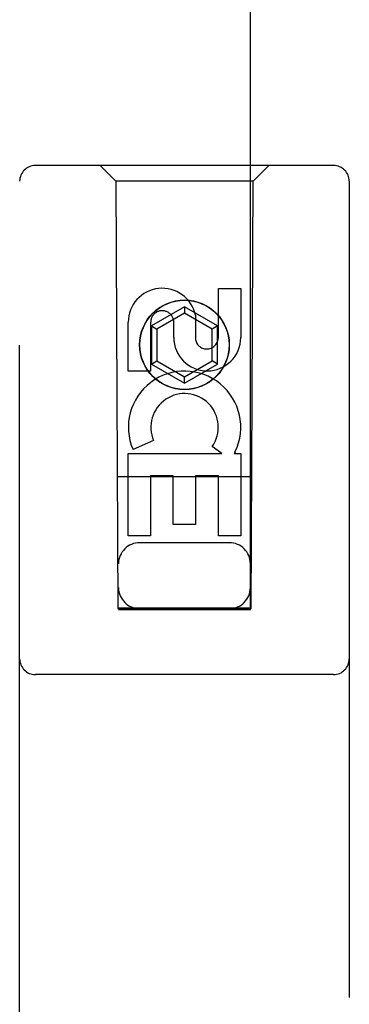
# Model space of a CAD drawing. Header units: inches. Extents: x 0 to 281, y 0 to 182.
# Tile 10 of 26: x 85.097 to 85.722, y 94.647 to 96.513. Entities that reach past the tile are written whole.
import ezdxf

# ---------------------------------------------------------------- set-up
doc = ezdxf.new("R2010")
doc.units = ezdxf.units.IN
doc.header["$LTSCALE"] = 15.47
doc.header["$MEASUREMENT"] = 0
doc.linetypes.add('HIDDEN', pattern=[0.2, 0.1, -0.1])
doc.layers.add('LEFTHAND_DOOR_ASSEMBLY', color=7, linetype='CONTINUOUS')

msp = doc.modelspace()

# ---------------------------------------------------------------- linework, layer by layer
at = {"layer": 'LEFTHAND_DOOR_ASSEMBLY', "color": 8, "linetype": 'HIDDEN'}
for p, q in [((85.2841, 132.3966), (85.2841, 95.3949)), ((85.5341, 95.3949), (85.5341, 132.3966)), ((85.6916, 96.2366), (85.1266, 96.2366)), ((85.2791, 96.2066), (85.2491, 96.2366)), ((85.5391, 96.2066), (85.5691, 96.2366)), ((85.0966, 94.3491), (85.0966, 96.2066)), ((85.2791, 96.2066), (85.2826, 95.3966)), ((85.5391, 96.2066), (85.2791, 96.2066)), ((85.5356, 95.3966), (85.5391, 96.2066)), ((85.7216, 96.2066), (85.7216, 94.3491)), ((85.4733, 95.9107), (85.4733, 96.0032)), ((85.4733, 96.0032), (85.5157, 96.0032)), ((85.5157, 96.0032), (85.5157, 95.9107)), ((85.4091, 95.9685), (85.3466, 95.9324)), ((85.4091, 95.9685), (85.4091, 95.9569)), ((85.4716, 95.9324), (85.4091, 95.9685)), ((85.4091, 95.9569), (85.3566, 95.9266)), ((85.4616, 95.9266), (85.4091, 95.9569)), ((85.4298, 95.9531), (85.4298, 95.9068)), ((85.3025, 95.8469), (85.3025, 95.9393)), ((85.3449, 95.9393), (85.3449, 95.8469)), ((85.3466, 95.9324), (85.3466, 95.8602)), ((85.3466, 95.9324), (85.3566, 95.9266)), ((85.3566, 95.9266), (85.3566, 95.866)), ((85.3888, 95.9107), (85.3888, 95.9393)), ((85.4716, 95.9324), (85.4616, 95.9266)), ((85.4616, 95.866), (85.4616, 95.9266)), ((85.4716, 95.8602), (85.4716, 95.9324)), ((85.3466, 95.8602), (85.3566, 95.866)), ((85.3466, 95.8602), (85.4091, 95.8241)), ((85.3566, 95.866), (85.4091, 95.8357)), ((85.4091, 95.8357), (85.4616, 95.866)), ((85.4091, 95.8241), (85.4716, 95.8602)), ((85.4716, 95.8602), (85.4616, 95.866)), ((85.3449, 95.8469), (85.3025, 95.8469)), ((85.4091, 95.8241), (85.4091, 95.8357)), ((85.3506, 95.715), (85.3115, 95.6981)), ((85.4801, 95.6906), (85.4615, 95.7036)), ((85.3025, 95.5345), (85.3025, 95.6906)), ((85.3025, 95.6906), (85.4801, 95.6906)), ((85.5052, 95.6941), (85.5034, 95.6906)), ((85.5034, 95.6906), (85.5157, 95.6906)), ((85.5157, 95.6906), (85.5157, 95.5345)), ((85.5367, 95.6466), (85.2816, 95.6466)), ((85.3449, 95.648), (85.3449, 95.5345)), ((85.3874, 95.648), (85.3449, 95.648)), ((85.3874, 95.5558), (85.3874, 95.648)), ((85.4298, 95.648), (85.4298, 95.5558)), ((85.4733, 95.648), (85.4298, 95.648)), ((85.4733, 95.5345), (85.4733, 95.648)), ((85.4298, 95.5558), (85.3874, 95.5558)), ((85.3449, 95.5345), (85.3025, 95.5345)), ((85.5157, 95.5345), (85.4733, 95.5345)), ((85.4941, 95.5216), (85.3241, 95.5216)), ((85.2826, 95.3966), (85.5356, 95.3966)), ((85.2841, 95.3981), (85.5341, 95.3981)), ((85.2841, 95.3949), (85.5341, 95.3949)), ((85.6916, 95.2716), (85.1266, 95.2716))]:
    msp.add_line(p, q, dxfattribs=at)
for radius in [0.085, 0.0845]:
    msp.add_circle((85.4091, 95.8966), radius, dxfattribs=at)
for centre, radius, start, end in [((85.1266, 96.2066), 0.03, 90, 180), ((85.6916, 96.2066), 0.03, 0, 90), ((85.3669, 95.9394), 0.0644, 12.2995, 180.0775), ((85.3669, 95.9393), 0.0219, 359.9011, 180), ((85.4523, 95.9107), 0.0635, 180, 360), ((85.4514, 95.9107), 0.0219, 190.307, 360), ((85.4093, 95.7404), 0.1065, 334.2636, 203.4027), ((85.4093, 95.7404), 0.0639, 324.8895, 203.4026), ((85.3241, 95.4816), 0.04, 90, 180), ((85.4941, 95.4816), 0.04, 0, 90), ((85.3241, 95.4366), 0.04, 180, 270), ((85.4941, 95.4366), 0.04, 270, 360), ((85.1266, 95.3016), 0.03, 180, 270), ((85.6916, 95.3016), 0.03, 270, 360)]:
    msp.add_arc(centre, radius, start, end, dxfattribs=at)

doc.saveas('drawing.dxf')
